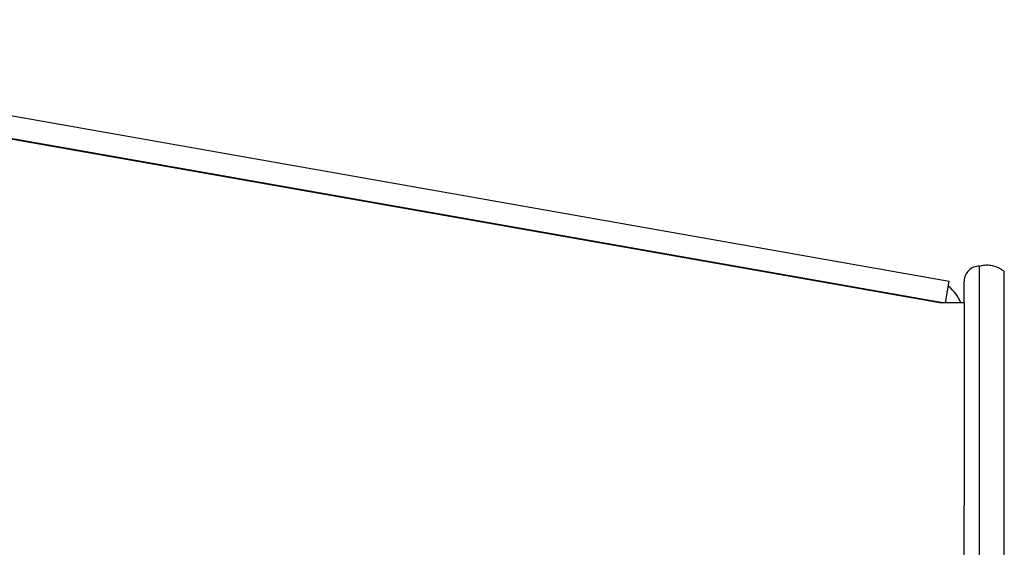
# Model space of a CAD drawing. Header units: inches. Extents: x 0 to 35.6, y 0 to 23.
# Tile 10 of 56: x 2.6 to 5.2, y 10.4 to 11.8. Entities that reach past the tile are written whole.
import ezdxf

# ---------------------------------------------------------------- set-up
doc = ezdxf.new("R2010")
doc.units = ezdxf.units.IN
doc.header["$LTSCALE"] = 1.957805
doc.header["$MEASUREMENT"] = 0
doc.layers.get('0').update_dxf_attribs({"linetype": 'CONTINUOUS'})

msp = doc.modelspace()

# ---------------------------------------------------------------- linework, layer by layer
at = {"color": 3, "linetype": 'Continuous'}
for p, q in [((1.1367, 11.816), (5.0426, 11.1273)), ((1.1419, 11.7535), (5.0219, 11.0694)), ((5.0819, 11.0694), (5.0219, 11.0694)), ((5.0819, 11.0694), (5.0819, 10.5367))]:
    msp.add_line(p, q, dxfattribs=at)
at = {"color": 7, "linetype": 'Continuous'}
for p, q in [((5.0257, 11.0694), (1.1941, 11.745)), ((5.1219, 2.5923), (5.1219, 11.1665)), ((5.0323, 11.0694), (5.0426, 11.1273)), ((5.0819, 11.0694), (5.0819, 11.1272)), ((5.1875, 2.6064), (5.1875, 11.1524)), ((5.0819, 3.2221), (5.0819, 10.5367))]:
    msp.add_line(p, q, dxfattribs=at)
msp.add_lwpolyline([(5.1219, 11.1665), (5.1252, 11.1675), (5.1285, 11.1683), (5.1318, 11.1689), (5.1351, 11.1694), (5.1385, 11.1697), (5.1418, 11.1698), (5.1451, 11.1697), (5.1485, 11.1694), (5.1518, 11.169), (5.1551, 11.1683), (5.1584, 11.1675), (5.1617, 11.1666), (5.165, 11.1654), (5.1683, 11.1641), (5.1715, 11.1626), (5.1748, 11.1609), (5.178, 11.159), (5.1812, 11.157), (5.1843, 11.1548), (5.1875, 11.1524)], dxfattribs=at)
for centre, radius, start, end in [((5.1212, 11.1272), 0.0393, 89.0474, 180), ((4.9699, 11.0264), 0.052, 71.0466, 80)]:
    msp.add_arc(centre, radius, start, end, dxfattribs=at)
at = {"color": 3, "linetype": 'Continuous'}
msp.add_arc((4.9699, 11.0264), 0.112, 22.5688, 51.1813, dxfattribs=at)

doc.saveas('drawing.dxf')
